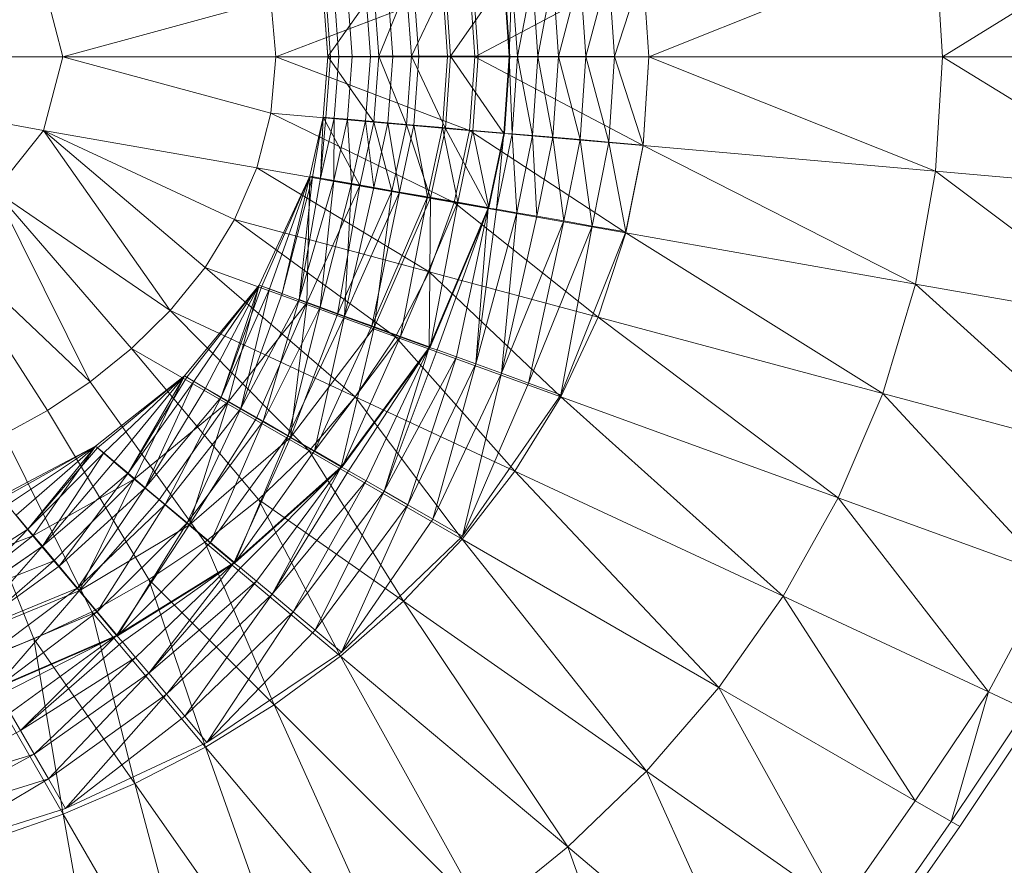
# Model space of a CAD drawing. Header units: metres. Extents: x 391.1 to 430.4, y 12.7 to 28.4.
# Tile 124 of 186: x 407.935 to 408.052, y 26.356 to 26.457. Entities that reach past the tile are written whole.
import ezdxf

# ---------------------------------------------------------------- set-up
doc = ezdxf.new("R2010")
doc.units = ezdxf.units.M
doc.layers.add('A-DETL-____-MBND', color=7, linetype='Continuous', lineweight=18)

# ---------------------------------------------------------------- blocks, each defined once
blk = doc.blocks.new('Family - Inodor PB-155487-02_ENLLUMENAT_P0')
at = {"layer": 'A-DETL-____-MBND', "color": 253, "true_color": 0xaaaaaa}
for p, q in [((0.69404, 0.21593), (0.66806, 0.19991)), ((0.66725, 0.21359), (0.63302, 0.19991)), ((0.66806, 0.19991), (0.66725, 0.21359)), ((0.63233, 0.21053), (0.61227, 0.19991)), ((0.62893, 0.19992), (0.63233, 0.21049)), ((0.62893, 0.19992), (0.63233, 0.21049)), ((0.63302, 0.19991), (0.63233, 0.21053)), ((0.63302, 0.19991), (0.63233, 0.21049)), ((0.61734, 0.19992), (0.61915, 0.20934)), ((0.61734, 0.19992), (0.61915, 0.20934)), ((0.61979, 0.19992), (0.61915, 0.20934)), ((0.61979, 0.19992), (0.61915, 0.20934)), ((0.61979, 0.19992), (0.62158, 0.20955)), ((0.61979, 0.19992), (0.62158, 0.20955)), ((0.62223, 0.19992), (0.62158, 0.20955)), ((0.62223, 0.19992), (0.62158, 0.20955)), ((0.62223, 0.19992), (0.62484, 0.20984)), ((0.62223, 0.19992), (0.62484, 0.20984)), ((0.62551, 0.19992), (0.62484, 0.20984)), ((0.62551, 0.19992), (0.62484, 0.20984)), ((0.62551, 0.19992), (0.62825, 0.21013)), ((0.62551, 0.19992), (0.62825, 0.21013)), ((0.62893, 0.19992), (0.62825, 0.21013)), ((0.62893, 0.19992), (0.62825, 0.21013)), ((0.56308, 0.19991), (0.5608, 0.2087)), ((0.61164, 0.20872), (0.5885, 0.19991)), ((0.60079, 0.19997), (0.6041, 0.20807)), ((0.60079, 0.19997), (0.6041, 0.20807)), ((0.60469, 0.19997), (0.6041, 0.20807)), ((0.60469, 0.19997), (0.6041, 0.20807)), ((0.60469, 0.19997), (0.60875, 0.20848)), ((0.60469, 0.19997), (0.60875, 0.20848)), ((0.60557, 0.19992), (0.60498, 0.20809)), ((0.60557, 0.19992), (0.60498, 0.20809)), ((0.60901, 0.19992), (0.6084, 0.20839)), ((0.60901, 0.19992), (0.6084, 0.20839)), ((0.60936, 0.19997), (0.60875, 0.20848)), ((0.60936, 0.19997), (0.60875, 0.20848)), ((0.60936, 0.19997), (0.61571, 0.20909)), ((0.60936, 0.19997), (0.61571, 0.20909)), ((0.61227, 0.19991), (0.61164, 0.20872)), ((0.61267, 0.19992), (0.61205, 0.20871)), ((0.61267, 0.19992), (0.61205, 0.20871)), ((0.61634, 0.19997), (0.61571, 0.20909)), ((0.61634, 0.19997), (0.61571, 0.20909)), ((0.61643, 0.19992), (0.6158, 0.20904)), ((0.61634, 0.19997), (0.6167, 0.20912)), ((0.61634, 0.19997), (0.6167, 0.20912)), ((0.61734, 0.19992), (0.6167, 0.20912)), ((0.61734, 0.19992), (0.6167, 0.20912)), ((0.59418, 0.20715), (0.59473, 0.19991)), ((0.59473, 0.19991), (0.59418, 0.20715)), ((0.59473, 0.19992), (0.59418, 0.20715)), ((0.59473, 0.19992), (0.59418, 0.20715)), ((0.59504, 0.19991), (0.59449, 0.20718)), ((0.59504, 0.19991), (0.59449, 0.20718)), ((0.59473, 0.19992), (0.60022, 0.20774)), ((0.59473, 0.19992), (0.60022, 0.20774)), ((0.59602, 0.19991), (0.59547, 0.20726)), ((0.59602, 0.19991), (0.59547, 0.20726)), ((0.59762, 0.19992), (0.59707, 0.2074)), ((0.59762, 0.19992), (0.59707, 0.2074)), ((0.59979, 0.19992), (0.59923, 0.20759)), ((0.59979, 0.19992), (0.59923, 0.20759)), ((0.60022, 0.20774), (0.60079, 0.19997)), ((0.60079, 0.19997), (0.60022, 0.20774)), ((0.60079, 0.19997), (0.60022, 0.20774)), ((0.60247, 0.19991), (0.6019, 0.20782)), ((0.60247, 0.19991), (0.6019, 0.20782)), ((0.58792, 0.20665), (0.56308, 0.19991)), ((0.5885, 0.19991), (0.58792, 0.20665)), ((0.56308, 0.19991), (0.51095, 0.19991)), ((0.5608, 0.19112), (0.51095, 0.19991)), ((0.56308, 0.19991), (0.5608, 0.19112)), ((0.5885, 0.19991), (0.56308, 0.19991)), ((0.58792, 0.19318), (0.56308, 0.19991)), ((0.5885, 0.19991), (0.58792, 0.19318)), ((0.61227, 0.19991), (0.5885, 0.19991)), ((0.61164, 0.19111), (0.5885, 0.19991)), ((0.59418, 0.1927), (0.59473, 0.19992)), ((0.59418, 0.1927), (0.59473, 0.19992)), ((0.59473, 0.19991), (0.59418, 0.1927)), ((0.59418, 0.1927), (0.59473, 0.19991)), ((0.59449, 0.19267), (0.59504, 0.19991)), ((0.59449, 0.19267), (0.59504, 0.19991)), ((0.60079, 0.19997), (0.59473, 0.19992)), ((0.59473, 0.19992), (0.60079, 0.19997)), ((0.60022, 0.19211), (0.59473, 0.19992)), ((0.60022, 0.19211), (0.59473, 0.19992)), ((0.59473, 0.19991), (0.59504, 0.19991)), ((0.59473, 0.19991), (0.59504, 0.19991)), ((0.59504, 0.19991), (0.59602, 0.19991)), ((0.59504, 0.19991), (0.59602, 0.19991)), ((0.59547, 0.19258), (0.59602, 0.19991)), ((0.59547, 0.19258), (0.59602, 0.19991)), ((0.59602, 0.19991), (0.59762, 0.19992)), ((0.59602, 0.19991), (0.59762, 0.19992)), ((0.59706, 0.19244), (0.59762, 0.19992)), ((0.59706, 0.19244), (0.59762, 0.19992)), ((0.59762, 0.19992), (0.59979, 0.19992)), ((0.59762, 0.19992), (0.59979, 0.19992)), ((0.59923, 0.19225), (0.59979, 0.19992)), ((0.59923, 0.19225), (0.59979, 0.19992)), ((0.59979, 0.19992), (0.60247, 0.19991)), ((0.59979, 0.19992), (0.60247, 0.19991)), ((0.60079, 0.19997), (0.60022, 0.19211)), ((0.60022, 0.19211), (0.60079, 0.19997)), ((0.60022, 0.19211), (0.60079, 0.19997)), ((0.60469, 0.19997), (0.60079, 0.19997)), ((0.60469, 0.19997), (0.60079, 0.19997)), ((0.6041, 0.19177), (0.60079, 0.19997)), ((0.6041, 0.19177), (0.60079, 0.19997)), ((0.60189, 0.19201), (0.60247, 0.19991)), ((0.60189, 0.19201), (0.60247, 0.19991)), ((0.60247, 0.19991), (0.60557, 0.19992)), ((0.60247, 0.19991), (0.60557, 0.19992)), ((0.60469, 0.19997), (0.6041, 0.19177)), ((0.6041, 0.19177), (0.60469, 0.19997)), ((0.60936, 0.19997), (0.60469, 0.19997)), ((0.60875, 0.19136), (0.60469, 0.19997)), ((0.60469, 0.19997), (0.60936, 0.19997)), ((0.60875, 0.19136), (0.60469, 0.19997)), ((0.60498, 0.19175), (0.60557, 0.19992)), ((0.60498, 0.19175), (0.60557, 0.19992)), ((0.60557, 0.19992), (0.60901, 0.19992)), ((0.60557, 0.19992), (0.60901, 0.19992)), ((0.6084, 0.19146), (0.60901, 0.19992)), ((0.6084, 0.19146), (0.60901, 0.19992)), ((0.60875, 0.19136), (0.60936, 0.19997)), ((0.60875, 0.19136), (0.60936, 0.19997)), ((0.60901, 0.19992), (0.61267, 0.19992)), ((0.60901, 0.19992), (0.61267, 0.19992)), ((0.61634, 0.19997), (0.60936, 0.19997)), ((0.61634, 0.19997), (0.60936, 0.19997)), ((0.61571, 0.19076), (0.60936, 0.19997)), ((0.61571, 0.19076), (0.60936, 0.19997)), ((0.61227, 0.19991), (0.61164, 0.19111)), ((0.61204, 0.19112), (0.61267, 0.19992)), ((0.61204, 0.19112), (0.61267, 0.19992)), ((0.63302, 0.19991), (0.61227, 0.19991)), ((0.63233, 0.1893), (0.61227, 0.19991)), ((0.61267, 0.19992), (0.61643, 0.19992)), ((0.61267, 0.19992), (0.61643, 0.19992)), ((0.61634, 0.19997), (0.61571, 0.19076)), ((0.61571, 0.19076), (0.61634, 0.19997)), ((0.6158, 0.19078), (0.61643, 0.19992)), ((0.61734, 0.19992), (0.61634, 0.19997)), ((0.61734, 0.19992), (0.61634, 0.19997)), ((0.6167, 0.19072), (0.61634, 0.19997)), ((0.6167, 0.19072), (0.61634, 0.19997)), ((0.61734, 0.19992), (0.6167, 0.19072)), ((0.6167, 0.19072), (0.61734, 0.19992)), ((0.61979, 0.19992), (0.61734, 0.19992)), ((0.61915, 0.19051), (0.61734, 0.19992)), ((0.61734, 0.19992), (0.61979, 0.19992)), ((0.61915, 0.19051), (0.61734, 0.19992)), ((0.61915, 0.19051), (0.61979, 0.19992)), ((0.61915, 0.19051), (0.61979, 0.19992)), ((0.62223, 0.19992), (0.61979, 0.19992)), ((0.62158, 0.1903), (0.61979, 0.19992)), ((0.61979, 0.19992), (0.62223, 0.19992)), ((0.62158, 0.1903), (0.61979, 0.19992)), ((0.62158, 0.1903), (0.62223, 0.19992)), ((0.62158, 0.1903), (0.62223, 0.19992)), ((0.62551, 0.19992), (0.62223, 0.19992)), ((0.62484, 0.19001), (0.62223, 0.19992)), ((0.62223, 0.19992), (0.62551, 0.19992)), ((0.62484, 0.19001), (0.62223, 0.19992)), ((0.62484, 0.19001), (0.62551, 0.19992)), ((0.62484, 0.19001), (0.62551, 0.19992)), ((0.62893, 0.19992), (0.62551, 0.19992)), ((0.62825, 0.18971), (0.62551, 0.19992)), ((0.62551, 0.19992), (0.62893, 0.19992)), ((0.62825, 0.18971), (0.62551, 0.19992)), ((0.62825, 0.18971), (0.62893, 0.19992)), ((0.62825, 0.18971), (0.62893, 0.19992)), ((0.63302, 0.19991), (0.62893, 0.19992)), ((0.63302, 0.19991), (0.62893, 0.19992)), ((0.63233, 0.18936), (0.62893, 0.19992)), ((0.63233, 0.18936), (0.62893, 0.19992)), ((0.63302, 0.19991), (0.63233, 0.1893)), ((0.63302, 0.19991), (0.63233, 0.18936)), ((0.66806, 0.19991), (0.63302, 0.19991)), ((0.66725, 0.18624), (0.63302, 0.19991)), ((0.66806, 0.19991), (0.66725, 0.18624)), ((0.69494, 0.19991), (0.66806, 0.19991)), ((0.69404, 0.1839), (0.66806, 0.19991)), ((0.58792, 0.19318), (0.58624, 0.18664)), ((0.61164, 0.19111), (0.58792, 0.19318)), ((0.60979, 0.18249), (0.58792, 0.19318)), ((0.59418, 0.1927), (0.59258, 0.18564)), ((0.59258, 0.18564), (0.59418, 0.1927)), ((0.59258, 0.18564), (0.59418, 0.1927)), ((0.59258, 0.18564), (0.59418, 0.1927)), ((0.59287, 0.18557), (0.59418, 0.1927)), ((0.59287, 0.18557), (0.59418, 0.1927)), ((0.59385, 0.18542), (0.59418, 0.1927)), ((0.59385, 0.18542), (0.59418, 0.1927)), ((0.59449, 0.19267), (0.59385, 0.18542)), ((0.59385, 0.18542), (0.59449, 0.19267)), ((0.59547, 0.19258), (0.59385, 0.18542)), ((0.59385, 0.18542), (0.59547, 0.19258)), ((0.59418, 0.1927), (0.59449, 0.19267)), ((0.59449, 0.19267), (0.59418, 0.1927)), ((0.60022, 0.19211), (0.59418, 0.1927)), ((0.60022, 0.19211), (0.59418, 0.1927)), ((0.59854, 0.18453), (0.59418, 0.1927)), ((0.59854, 0.18453), (0.59418, 0.1927)), ((0.59449, 0.19267), (0.59547, 0.19258)), ((0.59547, 0.19258), (0.59449, 0.19267)), ((0.59543, 0.18514), (0.59547, 0.19258)), ((0.59543, 0.18514), (0.59547, 0.19258)), ((0.59706, 0.19244), (0.59543, 0.18514)), ((0.59543, 0.18514), (0.59706, 0.19244)), ((0.59547, 0.19258), (0.59706, 0.19244)), ((0.59706, 0.19244), (0.59547, 0.19258)), ((0.59706, 0.19244), (0.59923, 0.19225)), ((0.59923, 0.19225), (0.59706, 0.19244)), ((0.59756, 0.18476), (0.59706, 0.19244)), ((0.59756, 0.18476), (0.59706, 0.19244)), ((0.59923, 0.19225), (0.59756, 0.18476)), ((0.59756, 0.18476), (0.59923, 0.19225)), ((0.60022, 0.19211), (0.59854, 0.18453)), ((0.59854, 0.18453), (0.60022, 0.19211)), ((0.60022, 0.19211), (0.59854, 0.18453)), ((0.59923, 0.19225), (0.60189, 0.19201)), ((0.60189, 0.19201), (0.59923, 0.19225)), ((0.6002, 0.1843), (0.59923, 0.19225)), ((0.6002, 0.1843), (0.59923, 0.19225)), ((0.60189, 0.19201), (0.6002, 0.1843)), ((0.6002, 0.1843), (0.60189, 0.19201)), ((0.6041, 0.19177), (0.60022, 0.19211)), ((0.6041, 0.19177), (0.60022, 0.19211)), ((0.60237, 0.18386), (0.60022, 0.19211)), ((0.60237, 0.18386), (0.60022, 0.19211)), ((0.60189, 0.19201), (0.60498, 0.19175)), ((0.60498, 0.19175), (0.60189, 0.19201)), ((0.60326, 0.18376), (0.60189, 0.19201)), ((0.60326, 0.18376), (0.60189, 0.19201)), ((0.6041, 0.19177), (0.60237, 0.18386)), ((0.60237, 0.18386), (0.6041, 0.19177)), ((0.60498, 0.19175), (0.60326, 0.18376)), ((0.60326, 0.18376), (0.60498, 0.19175)), ((0.60875, 0.19136), (0.6041, 0.19177)), ((0.60875, 0.19136), (0.6041, 0.19177)), ((0.60697, 0.18305), (0.6041, 0.19177)), ((0.60697, 0.18305), (0.6041, 0.19177)), ((0.60498, 0.19175), (0.6084, 0.19146)), ((0.6084, 0.19146), (0.60498, 0.19175)), ((0.60663, 0.18317), (0.60498, 0.19175)), ((0.60663, 0.18317), (0.60498, 0.19175)), ((0.5608, 0.19112), (0.55503, 0.18387)), ((0.58624, 0.18664), (0.5608, 0.19112)), ((0.58357, 0.18046), (0.5608, 0.19112)), ((0.5608, 0.19112), (0.57592, 0.16962)), ((0.58007, 0.17476), (0.5608, 0.19112)), ((0.6084, 0.19146), (0.60663, 0.18317)), ((0.60663, 0.18317), (0.6084, 0.19146)), ((0.60875, 0.19136), (0.60697, 0.18305)), ((0.60697, 0.18305), (0.60875, 0.19136)), ((0.6084, 0.19146), (0.61204, 0.19112)), ((0.61204, 0.19112), (0.6084, 0.19146)), ((0.61024, 0.18253), (0.6084, 0.19146)), ((0.61024, 0.18253), (0.6084, 0.19146)), ((0.61571, 0.19076), (0.60875, 0.19136)), ((0.61571, 0.19076), (0.60875, 0.19136)), ((0.61385, 0.18184), (0.60875, 0.19136)), ((0.61385, 0.18184), (0.60875, 0.19136)), ((0.61164, 0.19111), (0.60979, 0.18249)), ((0.61204, 0.19112), (0.61024, 0.18253)), ((0.61024, 0.18253), (0.61204, 0.19112)), ((0.63233, 0.1893), (0.61164, 0.19111)), ((0.63029, 0.17887), (0.61164, 0.19111)), ((0.61204, 0.19112), (0.6158, 0.19078)), ((0.6158, 0.19078), (0.61204, 0.19112)), ((0.61395, 0.18188), (0.61204, 0.19112)), ((0.61395, 0.18188), (0.61204, 0.19112)), ((0.61571, 0.19076), (0.61385, 0.18184)), ((0.61385, 0.18184), (0.61571, 0.19076)), ((0.6158, 0.19078), (0.61395, 0.18188)), ((0.61484, 0.18171), (0.61571, 0.19076)), ((0.61484, 0.18171), (0.61571, 0.19076)), ((0.6167, 0.19072), (0.61484, 0.18171)), ((0.61484, 0.18171), (0.6167, 0.19072)), ((0.6167, 0.19072), (0.61571, 0.19076)), ((0.6167, 0.19072), (0.61571, 0.19076)), ((0.61915, 0.19051), (0.6167, 0.19072)), ((0.61915, 0.19051), (0.6167, 0.19072)), ((0.61726, 0.18129), (0.6167, 0.19072)), ((0.61726, 0.18129), (0.6167, 0.19072)), ((0.61915, 0.19051), (0.61726, 0.18129)), ((0.61726, 0.18129), (0.61915, 0.19051)), ((0.62158, 0.1903), (0.61915, 0.19051)), ((0.62158, 0.1903), (0.61915, 0.19051)), ((0.61966, 0.18087), (0.61915, 0.19051)), ((0.61966, 0.18087), (0.61915, 0.19051)), ((0.62158, 0.1903), (0.61966, 0.18087)), ((0.61966, 0.18087), (0.62158, 0.1903)), ((0.62484, 0.19001), (0.62158, 0.1903)), ((0.62484, 0.19001), (0.62158, 0.1903)), ((0.62289, 0.1803), (0.62158, 0.1903)), ((0.62289, 0.1803), (0.62158, 0.1903)), ((0.62484, 0.19001), (0.62289, 0.1803)), ((0.62289, 0.1803), (0.62484, 0.19001)), ((0.62825, 0.18971), (0.62484, 0.19001)), ((0.62825, 0.18971), (0.62484, 0.19001)), ((0.62625, 0.1797), (0.62484, 0.19001)), ((0.62625, 0.1797), (0.62484, 0.19001)), ((0.62825, 0.18971), (0.62625, 0.1797)), ((0.62625, 0.1797), (0.62825, 0.18971)), ((0.63233, 0.18936), (0.62825, 0.18971)), ((0.63233, 0.18936), (0.62825, 0.18971)), ((0.63029, 0.179), (0.62825, 0.18971)), ((0.63029, 0.179), (0.62825, 0.18971)), ((0.63233, 0.18936), (0.63029, 0.179)), ((0.63233, 0.1893), (0.63029, 0.17887)), ((0.66725, 0.18624), (0.63233, 0.1893)), ((0.66485, 0.17278), (0.63233, 0.1893)), ((0.58624, 0.18664), (0.58357, 0.18046)), ((0.60979, 0.18249), (0.58624, 0.18664)), ((0.6068, 0.17423), (0.58624, 0.18664)), ((0.66725, 0.18624), (0.66485, 0.17278)), ((0.69404, 0.1839), (0.66725, 0.18624)), ((0.69136, 0.1681), (0.66725, 0.18624)), ((0.59258, 0.18564), (0.58653, 0.17265)), ((0.58653, 0.17265), (0.59258, 0.18564)), ((0.58653, 0.17265), (0.59258, 0.18564)), ((0.58653, 0.17265), (0.59258, 0.18564)), ((0.58683, 0.17254), (0.59258, 0.18564)), ((0.58683, 0.17254), (0.59258, 0.18564)), ((0.58775, 0.17221), (0.59258, 0.18564)), ((0.58775, 0.17221), (0.59258, 0.18564)), ((0.58925, 0.17166), (0.59258, 0.18564)), ((0.58925, 0.17166), (0.59258, 0.18564)), ((0.59287, 0.18557), (0.58925, 0.17166)), ((0.58925, 0.17166), (0.59287, 0.18557)), ((0.5913, 0.17092), (0.59287, 0.18557)), ((0.5913, 0.17092), (0.59287, 0.18557)), ((0.59385, 0.18542), (0.5913, 0.17092)), ((0.5913, 0.17092), (0.59385, 0.18542)), ((0.59543, 0.18514), (0.5913, 0.17092)), ((0.5913, 0.17092), (0.59543, 0.18514)), ((0.59221, 0.17052), (0.59258, 0.18564)), ((0.59221, 0.17052), (0.59258, 0.18564)), ((0.59854, 0.18453), (0.59221, 0.17052)), ((0.59221, 0.17052), (0.59854, 0.18453)), ((0.59854, 0.18453), (0.59221, 0.17052)), ((0.59287, 0.18557), (0.59258, 0.18564)), ((0.59287, 0.18557), (0.59258, 0.18564)), ((0.59854, 0.18453), (0.59258, 0.18564)), ((0.59854, 0.18453), (0.59258, 0.18564)), ((0.59385, 0.18542), (0.59287, 0.18557)), ((0.59385, 0.18542), (0.59287, 0.18557)), ((0.59381, 0.17), (0.59543, 0.18514)), ((0.59381, 0.17), (0.59543, 0.18514)), ((0.59756, 0.18476), (0.59381, 0.17)), ((0.59381, 0.17), (0.59756, 0.18476)), ((0.59543, 0.18514), (0.59385, 0.18542)), ((0.59543, 0.18514), (0.59385, 0.18542)), ((0.59756, 0.18476), (0.59543, 0.18514)), ((0.59756, 0.18476), (0.59543, 0.18514)), ((0.59587, 0.16919), (0.59854, 0.18453)), ((0.59587, 0.16919), (0.59854, 0.18453)), ((0.59672, 0.16894), (0.59756, 0.18476)), ((0.59672, 0.16894), (0.59756, 0.18476)), ((0.6002, 0.1843), (0.59756, 0.18476)), ((0.6002, 0.1843), (0.59756, 0.18476)), ((0.60237, 0.18386), (0.59854, 0.18453)), ((0.60237, 0.18386), (0.59854, 0.18453)), ((0.57592, 0.16962), (0.55503, 0.18387)), ((0.55503, 0.18387), (0.56637, 0.16111)), ((0.5713, 0.16507), (0.55503, 0.18387)), ((0.60237, 0.18386), (0.59587, 0.16919)), ((0.59587, 0.16919), (0.60237, 0.18386)), ((0.6002, 0.1843), (0.59672, 0.16894)), ((0.59672, 0.16894), (0.6002, 0.1843)), ((0.60326, 0.18376), (0.59672, 0.16894)), ((0.59672, 0.16894), (0.60326, 0.18376)), ((0.59995, 0.16777), (0.60326, 0.18376)), ((0.59995, 0.16777), (0.60326, 0.18376)), ((0.60326, 0.18376), (0.6002, 0.1843)), ((0.60326, 0.18376), (0.6002, 0.1843)), ((0.60026, 0.16759), (0.60237, 0.18386)), ((0.60026, 0.16759), (0.60237, 0.18386)), ((0.60697, 0.18305), (0.60237, 0.18386)), ((0.60697, 0.18305), (0.60237, 0.18386)), ((0.60663, 0.18317), (0.60326, 0.18376)), ((0.60663, 0.18317), (0.60326, 0.18376)), ((0.60663, 0.18317), (0.59995, 0.16777)), ((0.59995, 0.16777), (0.60663, 0.18317)), ((0.60697, 0.18305), (0.60026, 0.16759)), ((0.60026, 0.16759), (0.60697, 0.18305)), ((0.60338, 0.16652), (0.60663, 0.18317)), ((0.60338, 0.16652), (0.60663, 0.18317)), ((0.61024, 0.18253), (0.60338, 0.16652)), ((0.60338, 0.16652), (0.61024, 0.18253)), ((0.61024, 0.18253), (0.60663, 0.18317)), ((0.61024, 0.18253), (0.60663, 0.18317)), ((0.60979, 0.18249), (0.6068, 0.17423)), ((0.60682, 0.1652), (0.60697, 0.18305)), ((0.60682, 0.1652), (0.60697, 0.18305)), ((0.60693, 0.16523), (0.61024, 0.18253)), ((0.60693, 0.16523), (0.61024, 0.18253)), ((0.61385, 0.18184), (0.60697, 0.18305)), ((0.61385, 0.18184), (0.60697, 0.18305)), ((0.63029, 0.17887), (0.60979, 0.18249)), ((0.62697, 0.16883), (0.60979, 0.18249)), ((0.61395, 0.18188), (0.61024, 0.18253)), ((0.61395, 0.18188), (0.61024, 0.18253)), ((0.61385, 0.18184), (0.60682, 0.1652)), ((0.60682, 0.1652), (0.61385, 0.18184)), ((0.61395, 0.18188), (0.60693, 0.16523)), ((0.60778, 0.16491), (0.61385, 0.18184)), ((0.60778, 0.16491), (0.61385, 0.18184)), ((0.61008, 0.16407), (0.61385, 0.18184)), ((0.61008, 0.16407), (0.61385, 0.18184)), ((0.61237, 0.16324), (0.61385, 0.18184)), ((0.61237, 0.16324), (0.61385, 0.18184)), ((0.61484, 0.18171), (0.61237, 0.16324)), ((0.61237, 0.16324), (0.61484, 0.18171)), ((0.61726, 0.18129), (0.61237, 0.16324)), ((0.61237, 0.16324), (0.61726, 0.18129)), ((0.61484, 0.18171), (0.61385, 0.18184)), ((0.61484, 0.18171), (0.61385, 0.18184)), ((0.61726, 0.18129), (0.61484, 0.18171)), ((0.61726, 0.18129), (0.61484, 0.18171)), ((0.61545, 0.16212), (0.61726, 0.18129)), ((0.61545, 0.16212), (0.61726, 0.18129)), ((0.61966, 0.18087), (0.61726, 0.18129)), ((0.61966, 0.18087), (0.61726, 0.18129)), ((0.58357, 0.18046), (0.58007, 0.17476)), ((0.6068, 0.17423), (0.58357, 0.18046)), ((0.58357, 0.18046), (0.60281, 0.16648)), ((0.61966, 0.18087), (0.61545, 0.16212)), ((0.61545, 0.16212), (0.61966, 0.18087)), ((0.62289, 0.1803), (0.61545, 0.16212)), ((0.61545, 0.16212), (0.62289, 0.1803)), ((0.61867, 0.16095), (0.62289, 0.1803)), ((0.61867, 0.16095), (0.62289, 0.1803)), ((0.62289, 0.1803), (0.61966, 0.18087)), ((0.62289, 0.1803), (0.61966, 0.18087)), ((0.62625, 0.1797), (0.62289, 0.1803)), ((0.62625, 0.1797), (0.62289, 0.1803)), ((0.56637, 0.16111), (0.54779, 0.17865)), ((0.56126, 0.1577), (0.54779, 0.17865)), ((0.62625, 0.1797), (0.61867, 0.16095)), ((0.61867, 0.16095), (0.62625, 0.1797)), ((0.62252, 0.15955), (0.62625, 0.1797)), ((0.62252, 0.15955), (0.62625, 0.1797)), ((0.63029, 0.179), (0.62252, 0.15955)), ((0.63029, 0.179), (0.62625, 0.1797)), ((0.63029, 0.179), (0.62625, 0.1797)), ((0.63029, 0.17887), (0.62697, 0.16883)), ((0.66485, 0.17278), (0.63029, 0.17887)), ((0.66094, 0.15973), (0.63029, 0.17887)), ((0.58007, 0.17476), (0.57592, 0.16962)), ((0.60281, 0.16648), (0.58007, 0.17476)), ((0.58007, 0.17476), (0.59798, 0.15933)), ((0.6068, 0.17423), (0.60281, 0.16648)), ((0.62697, 0.16883), (0.6068, 0.17423)), ((0.62251, 0.15931), (0.6068, 0.17423)), ((0.66485, 0.17278), (0.66094, 0.15973)), ((0.69136, 0.1681), (0.66485, 0.17278)), ((0.68697, 0.15275), (0.66485, 0.17278)), ((0.58653, 0.17265), (0.57761, 0.16181)), ((0.57761, 0.16181), (0.58653, 0.17265)), ((0.57761, 0.16181), (0.58653, 0.17265)), ((0.57761, 0.16181), (0.58653, 0.17265)), ((0.57788, 0.16165), (0.58653, 0.17265)), ((0.57788, 0.16165), (0.58653, 0.17265)), ((0.57873, 0.16116), (0.58653, 0.17265)), ((0.57873, 0.16116), (0.58653, 0.17265)), ((0.58012, 0.16036), (0.58653, 0.17265)), ((0.58012, 0.16036), (0.58653, 0.17265)), ((0.582, 0.15928), (0.58653, 0.17265)), ((0.582, 0.15928), (0.58653, 0.17265)), ((0.58683, 0.17254), (0.582, 0.15928)), ((0.582, 0.15928), (0.58683, 0.17254)), ((0.58775, 0.17221), (0.582, 0.15928)), ((0.582, 0.15928), (0.58775, 0.17221)), ((0.58284, 0.15873), (0.58653, 0.17265)), ((0.58284, 0.15873), (0.58653, 0.17265)), ((0.58432, 0.15794), (0.58775, 0.17221)), ((0.58432, 0.15794), (0.58775, 0.17221)), ((0.58432, 0.15794), (0.58925, 0.17166)), ((0.58925, 0.17166), (0.58432, 0.15794)), ((0.58683, 0.17254), (0.58653, 0.17265)), ((0.58683, 0.17254), (0.58653, 0.17265)), ((0.59221, 0.17052), (0.58653, 0.17265)), ((0.59221, 0.17052), (0.58653, 0.17265)), ((0.58775, 0.17221), (0.58683, 0.17254)), ((0.58775, 0.17221), (0.58683, 0.17254)), ((0.58925, 0.17166), (0.58775, 0.17221)), ((0.58925, 0.17166), (0.58775, 0.17221)), ((0.59221, 0.17052), (0.58284, 0.15873)), ((0.58284, 0.15873), (0.59221, 0.17052)), ((0.59221, 0.17052), (0.58284, 0.15873)), ((0.58432, 0.15794), (0.5913, 0.17092)), ((0.58432, 0.15794), (0.5913, 0.17092)), ((0.58621, 0.15678), (0.59221, 0.17052)), ((0.58621, 0.15678), (0.59221, 0.17052)), ((0.587, 0.15639), (0.5913, 0.17092)), ((0.587, 0.15639), (0.5913, 0.17092)), ((0.59025, 0.15445), (0.59221, 0.17052)), ((0.59025, 0.15445), (0.59221, 0.17052)), ((0.59381, 0.17), (0.5913, 0.17092)), ((0.59381, 0.17), (0.5913, 0.17092)), ((0.59587, 0.16919), (0.59221, 0.17052)), ((0.59587, 0.16919), (0.59221, 0.17052)), ((0.57592, 0.16962), (0.5713, 0.16507)), ((0.59798, 0.15933), (0.57592, 0.16962)), ((0.57592, 0.16962), (0.59247, 0.15285)), ((0.59381, 0.17), (0.587, 0.15639)), ((0.587, 0.15639), (0.59381, 0.17)), ((0.58997, 0.15467), (0.59381, 0.17)), ((0.58997, 0.15467), (0.59381, 0.17)), ((0.59672, 0.16894), (0.59381, 0.17)), ((0.59672, 0.16894), (0.59381, 0.17)), ((0.59672, 0.16894), (0.58997, 0.15467)), ((0.58997, 0.15467), (0.59672, 0.16894)), ((0.59587, 0.16919), (0.59025, 0.15445)), ((0.59025, 0.15445), (0.59587, 0.16919)), ((0.59314, 0.15285), (0.59672, 0.16894)), ((0.59314, 0.15285), (0.59672, 0.16894)), ((0.60026, 0.16759), (0.59587, 0.16919)), ((0.60026, 0.16759), (0.59587, 0.16919)), ((0.59995, 0.16777), (0.59672, 0.16894)), ((0.59995, 0.16777), (0.59672, 0.16894)), ((0.62697, 0.16883), (0.62251, 0.15931)), ((0.66094, 0.15973), (0.62697, 0.16883)), ((0.65562, 0.14726), (0.62697, 0.16883)), ((0.60026, 0.16759), (0.59025, 0.15445)), ((0.59025, 0.15445), (0.60026, 0.16759)), ((0.59995, 0.16777), (0.59314, 0.15285)), ((0.59314, 0.15285), (0.59995, 0.16777)), ((0.5963, 0.15096), (0.60026, 0.16759)), ((0.5963, 0.15096), (0.60026, 0.16759)), ((0.60338, 0.16652), (0.59995, 0.16777)), ((0.60338, 0.16652), (0.59995, 0.16777)), ((0.60682, 0.1652), (0.60026, 0.16759)), ((0.60682, 0.1652), (0.60026, 0.16759)), ((0.60338, 0.16652), (0.59314, 0.15285)), ((0.59314, 0.15285), (0.60338, 0.16652)), ((0.59641, 0.15096), (0.60338, 0.16652)), ((0.59641, 0.15096), (0.60338, 0.16652)), ((0.60281, 0.16648), (0.59798, 0.15933)), ((0.62251, 0.15931), (0.60281, 0.16648)), ((0.60281, 0.16648), (0.61704, 0.15045)), ((0.60693, 0.16523), (0.60338, 0.16652)), ((0.60693, 0.16523), (0.60338, 0.16652)), ((0.5713, 0.16507), (0.56637, 0.16111)), ((0.59247, 0.15285), (0.5713, 0.16507)), ((0.5713, 0.16507), (0.58644, 0.14706)), ((0.60682, 0.1652), (0.5963, 0.15096)), ((0.5963, 0.15096), (0.60682, 0.1652)), ((0.60693, 0.16523), (0.59641, 0.15096)), ((0.59719, 0.1505), (0.60682, 0.1652)), ((0.59719, 0.1505), (0.60682, 0.1652)), ((0.59931, 0.14928), (0.60682, 0.1652)), ((0.59931, 0.14928), (0.60682, 0.1652)), ((0.60142, 0.14806), (0.60682, 0.1652)), ((0.60142, 0.14806), (0.60682, 0.1652)), ((0.60778, 0.16491), (0.60142, 0.14806)), ((0.60142, 0.14806), (0.60778, 0.16491)), ((0.60778, 0.16491), (0.60682, 0.1652)), ((0.60778, 0.16491), (0.60682, 0.1652)), ((0.61008, 0.16407), (0.60778, 0.16491)), ((0.61008, 0.16407), (0.60778, 0.16491)), ((0.61008, 0.16407), (0.60142, 0.14806)), ((0.60142, 0.14806), (0.61008, 0.16407)), ((0.60426, 0.14642), (0.61008, 0.16407)), ((0.60426, 0.14642), (0.61008, 0.16407)), ((0.61237, 0.16324), (0.61008, 0.16407)), ((0.61237, 0.16324), (0.61008, 0.16407)), ((0.61237, 0.16324), (0.60426, 0.14642)), ((0.60426, 0.14642), (0.61237, 0.16324)), ((0.60723, 0.14471), (0.61237, 0.16324)), ((0.60723, 0.14471), (0.61237, 0.16324)), ((0.61545, 0.16212), (0.61237, 0.16324)), ((0.61545, 0.16212), (0.61237, 0.16324)), ((0.56637, 0.16111), (0.56126, 0.1577)), ((0.56637, 0.16111), (0.58003, 0.14195)), ((0.57761, 0.16181), (0.56699, 0.15344)), ((0.56699, 0.15344), (0.57761, 0.16181)), ((0.56699, 0.15344), (0.57761, 0.16181)), ((0.56699, 0.15344), (0.57761, 0.16181)), ((0.56723, 0.15324), (0.57761, 0.16181)), ((0.56723, 0.15324), (0.57761, 0.16181)), ((0.56798, 0.15261), (0.57761, 0.16181)), ((0.56798, 0.15261), (0.57761, 0.16181)), ((0.56921, 0.15158), (0.57761, 0.16181)), ((0.56921, 0.15158), (0.57761, 0.16181)), ((0.57087, 0.15019), (0.57761, 0.16181)), ((0.57087, 0.15019), (0.57761, 0.16181)), ((0.57788, 0.16165), (0.57087, 0.15019)), ((0.57087, 0.15019), (0.57788, 0.16165)), ((0.57873, 0.16116), (0.57087, 0.15019)), ((0.57087, 0.15019), (0.57873, 0.16116)), ((0.5716, 0.1495), (0.57761, 0.16181)), ((0.5716, 0.1495), (0.57761, 0.16181)), ((0.57292, 0.14847), (0.57873, 0.16116)), ((0.57292, 0.14847), (0.57873, 0.16116)), ((0.57788, 0.16165), (0.57761, 0.16181)), ((0.57788, 0.16165), (0.57761, 0.16181)), ((0.58284, 0.15873), (0.57761, 0.16181)), ((0.58284, 0.15873), (0.57761, 0.16181)), ((0.57873, 0.16116), (0.57788, 0.16165)), ((0.57873, 0.16116), (0.57788, 0.16165)), ((0.58012, 0.16036), (0.57873, 0.16116)), ((0.58012, 0.16036), (0.57873, 0.16116)), ((0.61545, 0.16212), (0.60723, 0.14471)), ((0.60723, 0.14471), (0.61545, 0.16212)), ((0.61078, 0.14267), (0.61545, 0.16212)), ((0.61078, 0.14267), (0.61545, 0.16212)), ((0.61867, 0.16095), (0.61545, 0.16212)), ((0.61867, 0.16095), (0.61545, 0.16212)), ((0.58012, 0.16036), (0.57292, 0.14847)), ((0.57292, 0.14847), (0.58012, 0.16036)), ((0.582, 0.15928), (0.58012, 0.16036)), ((0.582, 0.15928), (0.58012, 0.16036)), ((0.61867, 0.16095), (0.61078, 0.14267)), ((0.61078, 0.14267), (0.61867, 0.16095)), ((0.62252, 0.15955), (0.61867, 0.16095)), ((0.62252, 0.15955), (0.61867, 0.16095)), ((0.5716, 0.1495), (0.58284, 0.15873)), ((0.5716, 0.1495), (0.58284, 0.15873)), ((0.58284, 0.15873), (0.5716, 0.1495)), ((0.582, 0.15928), (0.57292, 0.14847)), ((0.57292, 0.14847), (0.582, 0.15928)), ((0.57458, 0.147), (0.58284, 0.15873)), ((0.57458, 0.147), (0.58284, 0.15873)), ((0.5753, 0.14647), (0.582, 0.15928)), ((0.5753, 0.14647), (0.582, 0.15928)), ((0.57816, 0.144), (0.58284, 0.15873)), ((0.57816, 0.144), (0.58284, 0.15873)), ((0.58432, 0.15794), (0.582, 0.15928)), ((0.58432, 0.15794), (0.582, 0.15928)), ((0.58621, 0.15678), (0.58284, 0.15873)), ((0.58621, 0.15678), (0.58284, 0.15873)), ((0.59798, 0.15933), (0.59247, 0.15285)), ((0.61704, 0.15045), (0.59798, 0.15933)), ((0.59798, 0.15933), (0.61073, 0.14231)), ((0.62252, 0.15955), (0.61078, 0.14267)), ((0.62251, 0.15931), (0.61704, 0.15045)), ((0.65562, 0.14726), (0.62251, 0.15931)), ((0.62251, 0.15931), (0.64904, 0.13552)), ((0.66094, 0.15973), (0.65562, 0.14726)), ((0.68697, 0.15275), (0.66094, 0.15973)), ((0.68099, 0.13803), (0.66094, 0.15973)), ((0.56126, 0.1577), (0.55607, 0.1548)), ((0.56126, 0.1577), (0.57337, 0.1375)), ((0.58432, 0.15794), (0.5753, 0.14647)), ((0.5753, 0.14647), (0.58432, 0.15794)), ((0.57793, 0.14427), (0.58432, 0.15794)), ((0.57793, 0.14427), (0.58432, 0.15794)), ((0.587, 0.15639), (0.58432, 0.15794)), ((0.587, 0.15639), (0.58432, 0.15794)), ((0.587, 0.15639), (0.57793, 0.14427)), ((0.57793, 0.14427), (0.587, 0.15639)), ((0.58621, 0.15678), (0.57816, 0.144)), ((0.57816, 0.144), (0.58621, 0.15678)), ((0.58073, 0.14192), (0.587, 0.15639)), ((0.58073, 0.14192), (0.587, 0.15639)), ((0.59025, 0.15445), (0.58621, 0.15678)), ((0.59025, 0.15445), (0.58621, 0.15678)), ((0.58997, 0.15467), (0.587, 0.15639)), ((0.58997, 0.15467), (0.587, 0.15639)), ((0.55607, 0.1548), (0.56654, 0.13366)), ((0.59025, 0.15445), (0.57816, 0.144)), ((0.57816, 0.144), (0.59025, 0.15445)), ((0.58997, 0.15467), (0.58073, 0.14192)), ((0.58073, 0.14192), (0.58997, 0.15467)), ((0.58351, 0.13951), (0.59025, 0.15445)), ((0.58351, 0.13951), (0.59025, 0.15445)), ((0.58362, 0.13949), (0.58997, 0.15467)), ((0.58362, 0.13949), (0.58997, 0.15467)), ((0.59314, 0.15285), (0.58997, 0.15467)), ((0.59314, 0.15285), (0.58997, 0.15467)), ((0.5963, 0.15096), (0.59025, 0.15445)), ((0.5963, 0.15096), (0.59025, 0.15445)), ((0.56699, 0.15344), (0.55567, 0.14741)), ((0.55567, 0.14741), (0.56699, 0.15344)), ((0.55567, 0.14741), (0.56699, 0.15344)), ((0.55567, 0.14741), (0.56699, 0.15344)), ((0.55587, 0.14717), (0.56699, 0.15344)), ((0.55587, 0.14717), (0.56699, 0.15344)), ((0.5565, 0.14641), (0.56699, 0.15344)), ((0.5565, 0.14641), (0.56699, 0.15344)), ((0.55753, 0.14519), (0.56699, 0.15344)), ((0.55753, 0.14519), (0.56699, 0.15344)), ((0.55892, 0.14353), (0.56699, 0.15344)), ((0.55892, 0.14353), (0.56699, 0.15344)), ((0.56723, 0.15324), (0.55892, 0.14353)), ((0.55892, 0.14353), (0.56723, 0.15324)), ((0.55952, 0.14272), (0.56699, 0.15344)), ((0.55952, 0.14272), (0.56699, 0.15344)), ((0.56723, 0.15324), (0.56699, 0.15344)), ((0.56723, 0.15324), (0.56699, 0.15344)), ((0.5716, 0.1495), (0.56699, 0.15344)), ((0.5716, 0.1495), (0.56699, 0.15344)), ((0.56798, 0.15261), (0.56723, 0.15324)), ((0.56798, 0.15261), (0.56723, 0.15324)), ((0.59314, 0.15285), (0.58362, 0.13949)), ((0.58362, 0.13949), (0.59314, 0.15285)), ((0.59247, 0.15285), (0.58644, 0.14706)), ((0.61073, 0.14231), (0.59247, 0.15285)), ((0.59247, 0.15285), (0.60374, 0.13494)), ((0.59641, 0.15096), (0.59314, 0.15285)), ((0.59641, 0.15096), (0.59314, 0.15285)), ((0.55086, 0.15235), (0.55962, 0.13041)), ((0.56798, 0.15261), (0.55892, 0.14353)), ((0.55892, 0.14353), (0.56798, 0.15261)), ((0.56065, 0.14147), (0.56798, 0.15261)), ((0.56065, 0.14147), (0.56798, 0.15261)), ((0.56921, 0.15158), (0.56065, 0.14147)), ((0.56065, 0.14147), (0.56921, 0.15158)), ((0.56921, 0.15158), (0.56798, 0.15261)), ((0.56921, 0.15158), (0.56798, 0.15261)), ((0.57087, 0.15019), (0.56921, 0.15158)), ((0.57087, 0.15019), (0.56921, 0.15158)), ((0.5963, 0.15096), (0.58351, 0.13951)), ((0.58351, 0.13951), (0.5963, 0.15096)), ((0.59641, 0.15096), (0.58362, 0.13949)), ((0.58431, 0.13891), (0.5963, 0.15096)), ((0.58431, 0.13891), (0.5963, 0.15096)), ((0.58619, 0.13733), (0.5963, 0.15096)), ((0.58619, 0.13733), (0.5963, 0.15096)), ((0.58806, 0.13576), (0.5963, 0.15096)), ((0.58806, 0.13576), (0.5963, 0.15096)), ((0.59719, 0.1505), (0.58806, 0.13576)), ((0.58806, 0.13576), (0.59719, 0.1505)), ((0.59719, 0.1505), (0.5963, 0.15096)), ((0.59719, 0.1505), (0.5963, 0.15096)), ((0.59931, 0.14928), (0.59719, 0.1505)), ((0.59931, 0.14928), (0.59719, 0.1505)), ((0.61704, 0.15045), (0.61073, 0.14231)), ((0.64904, 0.13552), (0.61704, 0.15045)), ((0.61704, 0.15045), (0.64137, 0.12462)), ((0.5716, 0.1495), (0.55952, 0.14272)), ((0.55952, 0.14272), (0.5716, 0.1495)), ((0.5716, 0.1495), (0.55952, 0.14272)), ((0.57087, 0.15019), (0.56065, 0.14147)), ((0.56065, 0.14147), (0.57087, 0.15019)), ((0.56202, 0.13974), (0.5716, 0.1495)), ((0.56202, 0.13974), (0.5716, 0.1495)), ((0.56264, 0.1391), (0.57087, 0.15019)), ((0.56264, 0.1391), (0.57087, 0.15019)), ((0.56503, 0.13616), (0.5716, 0.1495)), ((0.56503, 0.13616), (0.5716, 0.1495)), ((0.57292, 0.14847), (0.57087, 0.15019)), ((0.57292, 0.14847), (0.57087, 0.15019)), ((0.57458, 0.147), (0.5716, 0.1495)), ((0.57458, 0.147), (0.5716, 0.1495)), ((0.59931, 0.14928), (0.58806, 0.13576)), ((0.58806, 0.13576), (0.59931, 0.14928)), ((0.59057, 0.13366), (0.59931, 0.14928)), ((0.59057, 0.13366), (0.59931, 0.14928)), ((0.60142, 0.14806), (0.59931, 0.14928)), ((0.60142, 0.14806), (0.59931, 0.14928)), ((0.57292, 0.14847), (0.56264, 0.1391)), ((0.56264, 0.1391), (0.57292, 0.14847)), ((0.56484, 0.13647), (0.57292, 0.14847)), ((0.56484, 0.13647), (0.57292, 0.14847)), ((0.5753, 0.14647), (0.57292, 0.14847)), ((0.5753, 0.14647), (0.57292, 0.14847)), ((0.60142, 0.14806), (0.59057, 0.13366)), ((0.59057, 0.13366), (0.60142, 0.14806)), ((0.59319, 0.13146), (0.60142, 0.14806)), ((0.59319, 0.13146), (0.60142, 0.14806)), ((0.60426, 0.14642), (0.60142, 0.14806)), ((0.60426, 0.14642), (0.60142, 0.14806)), ((0.55952, 0.14272), (0.55567, 0.14741)), ((0.55952, 0.14272), (0.55567, 0.14741)), ((0.57458, 0.147), (0.56503, 0.13616)), ((0.56503, 0.13616), (0.57458, 0.147)), ((0.57816, 0.144), (0.57458, 0.147)), ((0.57816, 0.144), (0.57458, 0.147)), ((0.58644, 0.14706), (0.58003, 0.14195)), ((0.60374, 0.13494), (0.58644, 0.14706)), ((0.58644, 0.14706), (0.59623, 0.12836)), ((0.65562, 0.14726), (0.64904, 0.13552)), ((0.68099, 0.13803), (0.65562, 0.14726)), ((0.67355, 0.12409), (0.65562, 0.14726)), ((0.5753, 0.14647), (0.56484, 0.13647)), ((0.56484, 0.13647), (0.5753, 0.14647)), ((0.5672, 0.13367), (0.5753, 0.14647)), ((0.5672, 0.13367), (0.5753, 0.14647)), ((0.57793, 0.14427), (0.5753, 0.14647)), ((0.57793, 0.14427), (0.5753, 0.14647)), ((0.60426, 0.14642), (0.59319, 0.13146)), ((0.59319, 0.13146), (0.60426, 0.14642)), ((0.59633, 0.12883), (0.60426, 0.14642)), ((0.59633, 0.12883), (0.60426, 0.14642)), ((0.60723, 0.14471), (0.60426, 0.14642)), ((0.60723, 0.14471), (0.60426, 0.14642)), ((0.55892, 0.14353), (0.55753, 0.14519)), ((0.55892, 0.14353), (0.55753, 0.14519)), ((0.60723, 0.14471), (0.59633, 0.12883)), ((0.59633, 0.12883), (0.60723, 0.14471)), ((0.61078, 0.14267), (0.60723, 0.14471)), ((0.61078, 0.14267), (0.60723, 0.14471)), ((0.55892, 0.14353), (0.54815, 0.13662)), ((0.54815, 0.13662), (0.55892, 0.14353)), ((0.5497, 0.13393), (0.55892, 0.14353)), ((0.5497, 0.13393), (0.55892, 0.14353)), ((0.56065, 0.14147), (0.55892, 0.14353)), ((0.56065, 0.14147), (0.55892, 0.14353)), ((0.57816, 0.144), (0.56503, 0.13616)), ((0.56503, 0.13616), (0.57816, 0.144)), ((0.57793, 0.14427), (0.5672, 0.13367)), ((0.5672, 0.13367), (0.57793, 0.14427)), ((0.56951, 0.13081), (0.57816, 0.144)), ((0.56951, 0.13081), (0.57816, 0.144)), ((0.56962, 0.13078), (0.57793, 0.14427)), ((0.56962, 0.13078), (0.57793, 0.14427)), ((0.58073, 0.14192), (0.57793, 0.14427)), ((0.58073, 0.14192), (0.57793, 0.14427)), ((0.58351, 0.13951), (0.57816, 0.144)), ((0.58351, 0.13951), (0.57816, 0.144)), ((0.54726, 0.13804), (0.55952, 0.14272)), ((0.54726, 0.13804), (0.55952, 0.14272)), ((0.55952, 0.14272), (0.54726, 0.13804)), ((0.54921, 0.13467), (0.55952, 0.14272)), ((0.54921, 0.13467), (0.55952, 0.14272)), ((0.56202, 0.13974), (0.55952, 0.14272)), ((0.56202, 0.13974), (0.55952, 0.14272)), ((0.61078, 0.14267), (0.59633, 0.12883)), ((0.61073, 0.14231), (0.60374, 0.13494)), ((0.64137, 0.12462), (0.61073, 0.14231)), ((0.61073, 0.14231), (0.63275, 0.11463)), ((0.56065, 0.14147), (0.5497, 0.13393)), ((0.5497, 0.13393), (0.56065, 0.14147)), ((0.55142, 0.13096), (0.56065, 0.14147)), ((0.55142, 0.13096), (0.56065, 0.14147)), ((0.56264, 0.1391), (0.56065, 0.14147)), ((0.56264, 0.1391), (0.56065, 0.14147)), ((0.58073, 0.14192), (0.56962, 0.13078)), ((0.56962, 0.13078), (0.58073, 0.14192)), ((0.58003, 0.14195), (0.57337, 0.1375)), ((0.59623, 0.12836), (0.58003, 0.14195)), ((0.58003, 0.14195), (0.58831, 0.12256)), ((0.58362, 0.13949), (0.58073, 0.14192)), ((0.58362, 0.13949), (0.58073, 0.14192)), ((0.56202, 0.13974), (0.54921, 0.13467)), ((0.54921, 0.13467), (0.56202, 0.13974)), ((0.56264, 0.1391), (0.55142, 0.13096)), ((0.55142, 0.13096), (0.56264, 0.1391)), ((0.55155, 0.13062), (0.56202, 0.13974)), ((0.55155, 0.13062), (0.56202, 0.13974)), ((0.56503, 0.13616), (0.56202, 0.13974)), ((0.56503, 0.13616), (0.56202, 0.13974)), ((0.56484, 0.13647), (0.56264, 0.1391)), ((0.56484, 0.13647), (0.56264, 0.1391)), ((0.58351, 0.13951), (0.56951, 0.13081)), ((0.56951, 0.13081), (0.58351, 0.13951)), ((0.58362, 0.13949), (0.56962, 0.13078)), ((0.5702, 0.13008), (0.58351, 0.13951)), ((0.5702, 0.13008), (0.58351, 0.13951)), ((0.57178, 0.1282), (0.58351, 0.13951)), ((0.57178, 0.1282), (0.58351, 0.13951)), ((0.57334, 0.12634), (0.58351, 0.13951)), ((0.57334, 0.12634), (0.58351, 0.13951)), ((0.58431, 0.13891), (0.57334, 0.12634)), ((0.57334, 0.12634), (0.58431, 0.13891)), ((0.58431, 0.13891), (0.58351, 0.13951)), ((0.58431, 0.13891), (0.58351, 0.13951)), ((0.58619, 0.13733), (0.58431, 0.13891)), ((0.58619, 0.13733), (0.58431, 0.13891)), ((0.57337, 0.1375), (0.56654, 0.13366)), ((0.58831, 0.12256), (0.57337, 0.1375)), ((0.57337, 0.1375), (0.5801, 0.11751)), ((0.68099, 0.13803), (0.67355, 0.12409)), ((0.56484, 0.13647), (0.55142, 0.13096)), ((0.55142, 0.13096), (0.56484, 0.13647)), ((0.55325, 0.12779), (0.56484, 0.13647)), ((0.55325, 0.12779), (0.56484, 0.13647)), ((0.5672, 0.13367), (0.56484, 0.13647)), ((0.5672, 0.13367), (0.56484, 0.13647)), ((0.58619, 0.13733), (0.57334, 0.12634)), ((0.57334, 0.12634), (0.58619, 0.13733)), ((0.57545, 0.12382), (0.58619, 0.13733)), ((0.57545, 0.12382), (0.58619, 0.13733)), ((0.58806, 0.13576), (0.58619, 0.13733)), ((0.58806, 0.13576), (0.58619, 0.13733)), ((0.56503, 0.13616), (0.55155, 0.13062)), ((0.55155, 0.13062), (0.56503, 0.13616)), ((0.55504, 0.12458), (0.56503, 0.13616)), ((0.55504, 0.12458), (0.56503, 0.13616)), ((0.56951, 0.13081), (0.56503, 0.13616)), ((0.56951, 0.13081), (0.56503, 0.13616)), ((0.58806, 0.13576), (0.57545, 0.12382)), ((0.57545, 0.12382), (0.58806, 0.13576)), ((0.57765, 0.12121), (0.58806, 0.13576)), ((0.57765, 0.12121), (0.58806, 0.13576)), ((0.59057, 0.13366), (0.58806, 0.13576)), ((0.59057, 0.13366), (0.58806, 0.13576)), ((0.64904, 0.13552), (0.64137, 0.12462)), ((0.67355, 0.12409), (0.64904, 0.13552)), ((0.64904, 0.13552), (0.66482, 0.11108)), ((0.60374, 0.13494), (0.59623, 0.12836)), ((0.63275, 0.11463), (0.60374, 0.13494)), ((0.60374, 0.13494), (0.62337, 0.10559)), ((0.5672, 0.13367), (0.55325, 0.12779)), ((0.55325, 0.12779), (0.5672, 0.13367)), ((0.55513, 0.12452), (0.5672, 0.13367)), ((0.55513, 0.12452), (0.5672, 0.13367)), ((0.56654, 0.13366), (0.55962, 0.13041)), ((0.5801, 0.11751), (0.56654, 0.13366)), ((0.56654, 0.13366), (0.57169, 0.11317)), ((0.56962, 0.13078), (0.5672, 0.13367)), ((0.56962, 0.13078), (0.5672, 0.13367)), ((0.59057, 0.13366), (0.57765, 0.12121)), ((0.57765, 0.12121), (0.59057, 0.13366)), ((0.58028, 0.11807), (0.59057, 0.13366)), ((0.58028, 0.11807), (0.59057, 0.13366)), ((0.59319, 0.13146), (0.59057, 0.13366)), ((0.59319, 0.13146), (0.59057, 0.13366)), ((0.56951, 0.13081), (0.55504, 0.12458)), ((0.55504, 0.12458), (0.56951, 0.13081)), ((0.56962, 0.13078), (0.55513, 0.12452)), ((0.55558, 0.12374), (0.56951, 0.13081)), ((0.55558, 0.12374), (0.56951, 0.13081)), ((0.55681, 0.12161), (0.56951, 0.13081)), ((0.55681, 0.12161), (0.56951, 0.13081)), ((0.55803, 0.1195), (0.56951, 0.13081)), ((0.55803, 0.1195), (0.56951, 0.13081)), ((0.5702, 0.13008), (0.56951, 0.13081)), ((0.5702, 0.13008), (0.56951, 0.13081)), ((0.59319, 0.13146), (0.58028, 0.11807)), ((0.58028, 0.11807), (0.59319, 0.13146)), ((0.59633, 0.12883), (0.59319, 0.13146)), ((0.59633, 0.12883), (0.59319, 0.13146)), ((0.55962, 0.13041), (0.55265, 0.12769)), ((0.5702, 0.13008), (0.55803, 0.1195)), ((0.55803, 0.1195), (0.5702, 0.13008)), ((0.57169, 0.11317), (0.55962, 0.13041)), ((0.55962, 0.13041), (0.56314, 0.10952)), ((0.57178, 0.1282), (0.5702, 0.13008)), ((0.57178, 0.1282), (0.5702, 0.13008)), ((0.57178, 0.1282), (0.55803, 0.1195)), ((0.55803, 0.1195), (0.57178, 0.1282)), ((0.55967, 0.11666), (0.57178, 0.1282)), ((0.55967, 0.11666), (0.57178, 0.1282)), ((0.57334, 0.12634), (0.57178, 0.1282)), ((0.57334, 0.12634), (0.57178, 0.1282)), ((0.59633, 0.12883), (0.58028, 0.11807)), ((0.59623, 0.12836), (0.58831, 0.12256)), ((0.62337, 0.10559), (0.59623, 0.12836)), ((0.59623, 0.12836), (0.61336, 0.09751)), ((0.56314, 0.10952), (0.55265, 0.12769)), ((0.57334, 0.12634), (0.55967, 0.11666)), ((0.55967, 0.11666), (0.57334, 0.12634)), ((0.56138, 0.1137), (0.57334, 0.12634)), ((0.56138, 0.1137), (0.57334, 0.12634)), ((0.57545, 0.12382), (0.57334, 0.12634)), ((0.57545, 0.12382), (0.57334, 0.12634)), ((0.64137, 0.12462), (0.63275, 0.11463)), ((0.66482, 0.11108), (0.64137, 0.12462)), ((0.64137, 0.12462), (0.65593, 0.0984)), ((0.57545, 0.12382), (0.56138, 0.1137)), ((0.56138, 0.1137), (0.57545, 0.12382)), ((0.56343, 0.11016), (0.57545, 0.12382)), ((0.56343, 0.11016), (0.57545, 0.12382)), ((0.57765, 0.12121), (0.57545, 0.12382)), ((0.57765, 0.12121), (0.57545, 0.12382)), ((0.67355, 0.12409), (0.66482, 0.11108)), ((0.6691, 0.10861), (0.67355, 0.12409)), ((0.67804, 0.122), (0.67355, 0.12409)), ((0.58831, 0.12256), (0.5801, 0.11751)), ((0.61336, 0.09751), (0.58831, 0.12256)), ((0.58831, 0.12256), (0.60285, 0.09039)), ((0.55803, 0.1195), (0.55681, 0.12161)), ((0.55803, 0.1195), (0.55681, 0.12161)), ((0.57765, 0.12121), (0.56343, 0.11016)), ((0.56343, 0.11016), (0.57765, 0.12121)), ((0.58028, 0.11807), (0.57765, 0.12121)), ((0.58028, 0.11807), (0.57765, 0.12121)), ((0.67804, 0.122), (0.6691, 0.10861)), ((0.67911, 0.1215), (0.67013, 0.10801)), ((0.55803, 0.1195), (0.54366, 0.11184)), ((0.54366, 0.11184), (0.55803, 0.1195)), ((0.55967, 0.11666), (0.55803, 0.1195)), ((0.55967, 0.11666), (0.55803, 0.1195)), ((0.58028, 0.11807), (0.56343, 0.11016)), ((0.5801, 0.11751), (0.57169, 0.11317)), ((0.60285, 0.09039), (0.5801, 0.11751)), ((0.5801, 0.11751), (0.59196, 0.08422)), ((0.55967, 0.11666), (0.54366, 0.11184)), ((0.54366, 0.11184), (0.55967, 0.11666)), ((0.54482, 0.10863), (0.55967, 0.11666)), ((0.54482, 0.10863), (0.55967, 0.11666)), ((0.56138, 0.1137), (0.55967, 0.11666)), ((0.56138, 0.1137), (0.55967, 0.11666)), ((0.63275, 0.11463), (0.62337, 0.10559)), ((0.65593, 0.0984), (0.63275, 0.11463)), ((0.63275, 0.11463), (0.64505, 0.08739)), ((0.56138, 0.1137), (0.54482, 0.10863)), ((0.54482, 0.10863), (0.56138, 0.1137)), ((0.54623, 0.10478), (0.56138, 0.1137)), ((0.54623, 0.10478), (0.56138, 0.1137)), ((0.56343, 0.11016), (0.56138, 0.1137)), ((0.56343, 0.11016), (0.56138, 0.1137)), ((0.57169, 0.11317), (0.56314, 0.10952)), ((0.59196, 0.08422), (0.57169, 0.11317)), ((0.57169, 0.11317), (0.58079, 0.07896)), ((0.66482, 0.11108), (0.65593, 0.0984)), ((0.6691, 0.10861), (0.66482, 0.11108)), ((0.56343, 0.11016), (0.54623, 0.10478)), ((0.56314, 0.10952), (0.55451, 0.1065)), ((0.58079, 0.07896), (0.56314, 0.10952)), ((0.56314, 0.10952), (0.5694, 0.07457)), ((0.6691, 0.10861), (0.65998, 0.09556)), ((0.67013, 0.10801), (0.6691, 0.10861)), ((0.67013, 0.10801), (0.66095, 0.09488)), ((0.62337, 0.10559), (0.61336, 0.09751)), ((0.64505, 0.08739), (0.62337, 0.10559)), ((0.62337, 0.10559), (0.63337, 0.0775))]:
    blk.add_line(p, q, dxfattribs=at)
blk = doc.blocks.new('LONDR55-XX_ZZ-ARQ-CAA-M3D-Londres55_ifc-1-02_ENLLUMENAT_P0')
at = {"layer": 'A-DETL-____-MBND', "color": 253, "lineweight": 18, "true_color": 0xaaaaaa}
blk.add_blockref('Family - Inodor PB-155487-02_ENLLUMENAT_P0', (407.37693, 26.25274), dxfattribs=at)

msp = doc.modelspace()

# ---------------------------------------------------------------- block references
at = {"lineweight": 5}
msp.add_blockref('LONDR55-XX_ZZ-ARQ-CAA-M3D-Londres55_ifc-1-02_ENLLUMENAT_P0', (0, 0), dxfattribs=at)

doc.saveas('drawing.dxf')
